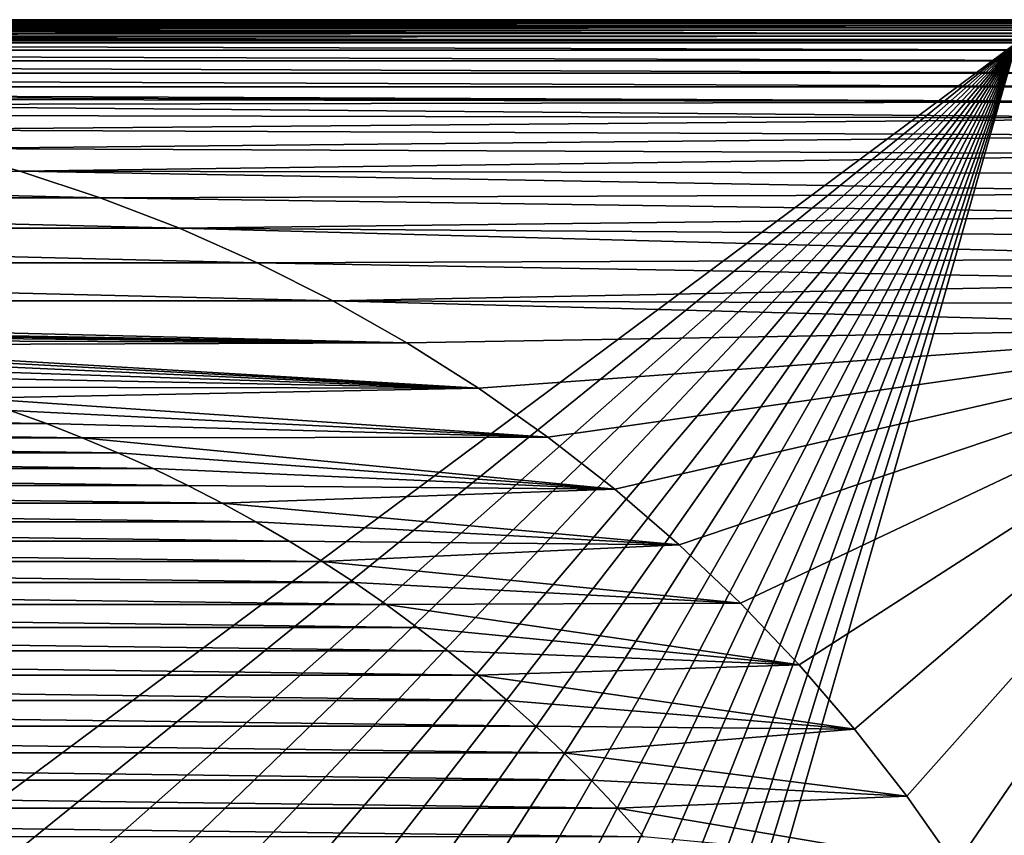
# Model space of a CAD drawing. Header units: metres. Extents: x -24 to 236, y -24 to 24.
# Tile 81 of 256: x 7 to 19, y 13 to 24. Entities that reach past the tile are written whole.
import ezdxf

# ---------------------------------------------------------------- set-up
doc = ezdxf.new("R2010")
doc.units = ezdxf.units.M
doc.layers.add('solid_10392024', color=7, linetype='CONTINUOUS')

msp = doc.modelspace()

# ---------------------------------------------------------------- linework, layer by layer
at = {"layer": 'solid_10392024'}
for points in [[(-20.390081, 23.399687), (-20.096203, 23.455318), (20.390081, 23.399687)], [(-20.096203, 23.455318), (-19.79974, 23.488707), (20.096203, 23.455318)], [(-20.096203, 23.455318), (20.096203, 23.455318), (20.390081, 23.399687)], [(-19.79974, 23.488707), (-19.5, 23.5), (19.79974, 23.488707)], [(-19.79974, 23.488707), (19.79974, 23.488707), (20.096203, 23.455318)], [(-19.5, 23.5), (19.5, 23.5), (19.79974, 23.488707)], [(19.5, 23.5, 3.7), (19.5, 23.5), (-19.5, 23.5)], [(19.5, 23.5, 3.7), (-19.5, 23.5), (-19.5, 23.5, 3.7)], [(-19.5, 23.496946, 3.742694), (19.5, 23.5, 3.7), (-19.5, 23.5, 3.7)], [(19.5, 23.496946, 3.742694), (19.5, 23.5, 3.7), (-19.5, 23.496946, 3.742694)], [(19.5, 23.496946, 3.742694), (-19.5, 23.496946, 3.742694), (-19.5, 23.487835, 3.784561)], [(19.5, 23.487835, 3.784561), (19.5, 23.496946, 3.742694), (-19.5, 23.487835, 3.784561)], [(19.5, 23.487835, 3.784561), (-19.5, 23.487835, 3.784561), (-19.5, 23.472855, 3.824703)], [(19.5, 23.472855, 3.824703), (19.5, 23.487835, 3.784561), (-19.5, 23.472855, 3.824703)], [(19.5, 23.472855, 3.824703), (-19.5, 23.472855, 3.824703), (-19.5, 23.452307, 3.8623)], [(19.5, 23.452307, 3.8623), (19.5, 23.472855, 3.824703), (-19.5, 23.452307, 3.8623)], [(19.5, 23.452307, 3.8623), (-19.5, 23.452307, 3.8623), (-19.5, 23.426613, 3.896588)], [(19.5, 23.426613, 3.896588), (19.5, 23.452307, 3.8623), (-19.5, 23.426613, 3.896588)], [(-20.961464, 23.223406), (-20.678732, 23.322371), (20.961464, 23.223406)], [(-20.678732, 23.322371), (-20.390081, 23.399687), (20.678732, 23.322371)], [(-20.678732, 23.322371), (20.678732, 23.322371), (20.961464, 23.223406)], [(-20.390081, 23.399687), (20.390081, 23.399687), (20.678732, 23.322371)], [(19.5, 23.426613, 3.896588), (-19.5, 23.426613, 3.896588), (-19.5, 23.396296, 3.926865)], [(19.5, 23.396296, 3.926865), (19.5, 23.426613, 3.896588), (-19.5, 23.396296, 3.926865)], [(19.5, 23.396296, 3.926865), (-19.5, 23.396296, 3.926865), (-19.5, 23.361977, 3.952515)], [(19.5, 23.361977, 3.952515), (19.5, 23.396296, 3.926865), (-19.5, 23.361977, 3.952515)], [(19.5, 23.361977, 3.952515), (-19.5, 23.361977, 3.952515), (-19.5, 23.324352, 3.973014)], [(19.5, 23.324352, 3.973014), (19.5, 23.361977, 3.952515), (-19.5, 23.324352, 3.973014)], [(19.5, 23.324352, 3.973014), (-19.5, 23.324352, 3.973014), (-19.5, 23.284191, 3.987944)], [(19.5, 23.284191, 3.987944), (19.5, 23.324352, 3.973014), (-19.5, 23.284191, 3.987944)], [(-21.235502, 23.103884), (-20.961464, 23.223406), (21.235502, 23.103884)], [(-20.961464, 23.223406), (20.961464, 23.223406), (21.235502, 23.103884)], [(19.5, 23.284191, 3.987944), (-19.5, 23.284191, 3.987944), (-19.5, 23.242313, 3.997001)], [(19.5, 23.242313, 3.997001), (19.5, 23.284191, 3.987944), (-19.5, 23.242313, 3.997001)], [(19.5, 23.242313, 3.997001), (-19.5, 23.200001, 4), (19.5, 23.200001, 4)], [(19.5, 23.242313, 3.997001), (-19.5, 23.242313, 3.997001), (-19.5, 23.200001, 4)], [(5.664015, 12.912354, 4), (19.5, 23.200001, 4), (-19.5, 23.200001, 4)], [(5.664015, 12.912354, 4), (6.366571, 12.580766, 4), (19.5, 23.200001, 4)], [(6.366571, 12.580766, 4), (7.05, 12.210958, 4), (19.5, 23.200001, 4)], [(7.05, 12.210958, 4), (7.711977, 11.803995, 4), (19.5, 23.200001, 4)], [(7.711977, 11.803995, 4), (8.350419, 11.361358, 4), (19.5, 23.200001, 4)], [(8.350419, 11.361358, 4), (8.963761, 10.883929, 4), (19.5, 23.200001, 4)], [(8.963761, 10.883929, 4), (9.549519, 10.373839, 4), (19.5, 23.200001, 4)], [(9.549519, 10.373839, 4), (10.106724, 9.831742, 4), (19.5, 23.200001, 4)], [(10.106724, 9.831742, 4), (10.632733, 9.260382, 4), (19.5, 23.200001, 4)], [(10.632733, 9.260382, 4), (11.12699, 8.660212, 4), (19.5, 23.200001, 4)], [(11.12699, 8.660212, 4), (11.586905, 8.034497, 4), (19.5, 23.200001, 4)], [(11.586905, 8.034497, 4), (12.012174, 7.383564, 4), (19.5, 23.200001, 4)], [(12.012174, 7.383564, 4), (12.400441, 6.711065, 4), (19.5, 23.200001, 4)], [(12.400441, 6.711065, 4), (12.751531, 6.017305, 4), (19.5, 23.200001, 4)], [(12.751531, 6.017305, 4), (13.063457, 5.30615, 4), (19.5, 23.200001, 4)], [(13.063457, 5.30615, 4), (13.336092, 4.578027, 4), (19.5, 23.200001, 4)], [(13.336092, 4.578027, 4), (13.567901, 3.836809, 4), (19.5, 23.200001, 4)], [(13.567901, 3.836809, 4), (13.758767, 3.083206, 4), (19.5, 23.200001, 4)], [(13.758767, 3.083206, 4), (19.5, -23.200001, 4), (19.5, 23.200001, 4)], [(-21.500193, 22.963957), (-21.235502, 23.103884), (21.500193, 22.963957)], [(-21.235502, 23.103884), (21.235502, 23.103884), (21.500193, 22.963957)], [(-21.753122, 22.80505), (-21.500193, 22.963957), (21.753122, 22.80505)], [(-21.500193, 22.963957), (21.500193, 22.963957), (21.753122, 22.80505)], [(-21.993961, 22.627302), (-21.753122, 22.80505), (21.993961, 22.627302)], [(-21.753122, 22.80505), (21.753122, 22.80505), (21.993961, 22.627302)], [(-21.993961, 22.627302), (21.993961, 22.627302), (22.220446, 22.432394)], [(0, 22.499939), (-21.993961, 22.627302), (22.220446, 22.432394)], [(1.104273, 22.472885), (0, 22.499939), (22.220446, 22.432394)], [(2.205575, 22.391605), (1.104273, 22.472885), (22.220446, 22.432394)], [(2.205575, 22.391605), (22.220446, 22.432394), (22.432394, 22.220446)], [(3.301224, 22.2565), (2.205575, 22.391605), (22.432394, 22.220446)], [(4.389421, 22.067652), (3.301224, 22.2565), (22.432394, 22.220446)], [(4.389421, 22.067652), (22.432394, 22.220446), (22.627302, 21.993961)], [(5.466675, 21.825792), (4.389421, 22.067652), (22.627302, 21.993961)], [(5.466675, 21.825792), (22.627302, 21.993961), (22.80505, 21.753122)], [(6.531645, 21.531029), (5.466675, 21.825792), (22.80505, 21.753122)], [(5.466863, 21.825747, 0.009358), (5.466675, 21.825792), (6.531645, 21.531029)], [(6.531534, 21.531076, 0.009358), (5.466863, 21.825747, 0.009358), (6.531645, 21.531029)], [(6.531645, 21.531029), (22.80505, 21.753122), (22.963957, 21.500193)], [(7.579788, 21.184818, 0.009358), (-7.579788, 21.184818, 0.009358), (-6.531534, 21.531076, 0.009358)], [(7.579788, 21.184818, 0.009358), (-6.531534, 21.531076, 0.009358), (6.531534, 21.531076, 0.009358)], [(7.579788, 21.184818, 0.009358), (6.531534, 21.531076, 0.009358), (6.531645, 21.531029)], [(6.531645, 21.531029), (22.963957, 21.500193), (23.103884, 21.235502)], [(7.580043, 21.184732), (6.531645, 21.531029), (23.103884, 21.235502)], [(7.579788, 21.184818, 0.009358), (6.531645, 21.531029), (7.580043, 21.184732)], [(8.610538, 20.787182, 0.009358), (-8.610538, 20.787182, 0.009358), (-7.579788, 21.184818, 0.009358)], [(8.610538, 20.787182, 0.009358), (-7.579788, 21.184818, 0.009358), (7.579788, 21.184818, 0.009358)], [(7.579788, 21.184818, 0.009358), (7.580043, 21.184732), (8.61052, 20.787203)], [(8.610538, 20.787182, 0.009358), (7.579788, 21.184818, 0.009358), (8.61052, 20.787203)], [(7.580043, 21.184732), (23.103884, 21.235502), (23.223406, 20.961464)], [(8.61052, 20.787203), (7.580043, 21.184732), (23.223406, 20.961464)], [(8.61052, 20.787203), (23.223406, 20.961464), (23.322371, 20.678732)], [(9.619731, 20.33987, 0.009358), (-9.619731, 20.33987, 0.009358), (-8.610538, 20.787182, 0.009358)], [(9.619731, 20.33987, 0.009358), (-8.610538, 20.787182, 0.009358), (8.610538, 20.787182, 0.009358)], [(8.61052, 20.787203), (23.322371, 20.678732), (23.399687, 20.390081)], [(9.619543, 20.339954), (8.61052, 20.787203), (23.399687, 20.390081)], [(8.610538, 20.787182, 0.009358), (8.61052, 20.787203), (9.619543, 20.339954)], [(9.619731, 20.33987, 0.009358), (8.610538, 20.787182, 0.009358), (9.619543, 20.339954)], [(9.619543, 20.339954), (23.399687, 20.390081), (23.455318, 20.096203)], [(10.606611, 19.84309, 0.009358), (-10.606611, 19.84309, 0.009358), (-9.619731, 20.33987, 0.009358)], [(10.606611, 19.84309, 0.009358), (-9.619731, 20.33987, 0.009358), (9.619731, 20.33987, 0.009358)], [(10.606526, 19.84313), (9.619543, 20.339954), (23.455318, 20.096203)], [(9.619731, 20.33987, 0.009358), (9.619543, 20.339954), (10.606526, 19.84313)], [(10.606611, 19.84309, 0.009358), (9.619731, 20.33987, 0.009358), (10.606526, 19.84313)], [(10.606526, 19.84313), (23.455318, 20.096203), (23.488707, 19.79974)], [(11.567045, 19.299038, 0.009358), (0.501801, 19.493517, 0.009358), (-10.606611, 19.84309, 0.009358)], [(11.567045, 19.299038, 0.009358), (-10.606611, 19.84309, 0.009358), (10.606611, 19.84309, 0.009358)], [(10.606526, 19.84313), (23.488707, 19.79974), (23.5, 19.5)], [(11.56708, 19.299015), (10.606526, 19.84313), (23.5, 19.5)], [(10.606611, 19.84309, 0.009358), (10.606526, 19.84313), (11.56708, 19.299015)], [(11.567045, 19.299038, 0.009358), (10.606611, 19.84309, 0.009358), (11.56708, 19.299015)], [(11.567045, 19.299038, 0.009358), (1.003871, 19.4741, 0.009358), (0.501801, 19.493517, 0.009358)], [(11.567045, 19.299038, 0.009358), (1.505215, 19.441799, 0.009358), (1.003871, 19.4741, 0.009358)], [(12.500681, 18.707787), (11.56708, 19.299015), (23.5, 19.5)], [(13.403082, 18.072269), (12.500681, 18.707787), (23.5, 19.5)], [(14.273906, 17.392668), (13.403082, 18.072269), (23.5, 19.5)], [(15.109662, 16.671732), (14.273906, 17.392668), (23.5, 19.5)], [(15.910172, 15.909586), (15.109662, 16.671732), (23.5, 19.5)], [(16.671337, 15.110114), (15.910172, 15.909586), (23.5, 19.5)], [(17.393, 14.273497), (16.671337, 15.110114), (23.5, 19.5)], [(18.071957, 13.403482), (17.393, 14.273497), (23.5, 19.5)], [(18.708073, 12.500306), (18.071957, 13.403482), (23.5, 19.5)], [(19.298655, 11.567616), (18.708073, 12.500306), (23.5, 19.5)], [(19.843466, 10.60594), (19.298655, 11.567616), (23.5, 19.5)], [(11.567045, 19.299038, 0.009358), (2.00488, 19.39666, 0.009358), (1.505215, 19.441799, 0.009358)], [(11.567045, 19.299038, 0.009358), (2.503517, 19.338593, 0.009358), (2.00488, 19.39666, 0.009358)], [(11.567045, 19.299038, 0.009358), (3.00097, 19.267656, 0.009358), (2.503517, 19.338593, 0.009358)], [(12.500529, 18.707895, 0.009358), (3.00097, 19.267656, 0.009358), (11.567045, 19.299038, 0.009358)], [(12.500529, 18.707895, 0.009358), (3.496251, 19.183996, 0.009358), (3.00097, 19.267656, 0.009358)], [(11.567045, 19.299038, 0.009358), (11.56708, 19.299015), (12.500681, 18.707787)], [(12.500529, 18.707895, 0.009358), (11.567045, 19.299038, 0.009358), (12.500681, 18.707787)], [(12.500529, 18.707895, 0.009358), (3.98855, 19.087725, 0.009358), (3.496251, 19.183996, 0.009358)], [(12.500529, 18.707895, 0.009358), (4.47871, 18.978666, 0.009358), (3.98855, 19.087725, 0.009358)], [(12.500529, 18.707895, 0.009358), (4.966249, 18.856958, 0.009358), (4.47871, 18.978666, 0.009358)], [(12.500529, 18.707895, 0.009358), (5.450199, 18.722849, 0.009358), (4.966249, 18.856958, 0.009358)], [(12.500529, 18.707895, 0.009358), (5.929976, 18.576462, 0.009358), (5.450199, 18.722849, 0.009358)], [(13.402974, 18.07234, 0.009358), (5.929976, 18.576462, 0.009358), (12.500529, 18.707895, 0.009358)], [(13.402974, 18.07234, 0.009358), (12.500529, 18.707895, 0.009358), (12.500681, 18.707787)], [(13.402974, 18.07234, 0.009358), (12.500681, 18.707787), (13.403082, 18.072269)], [(13.402974, 18.07234, 0.009358), (6.406436, 18.417547, 0.009358), (5.929976, 18.576462, 0.009358)], [(6.878671, 18.246447), (-6.878671, 18.246447), (-6.406289, 18.417603)], [(6.878671, 18.246447), (-6.406289, 18.417603), (6.406289, 18.417603)], [(6.406436, 18.417547, 0.009358), (6.878671, 18.246447), (6.406289, 18.417603)], [(6.406436, 18.417547, 0.009358), (6.878872, 18.246365, 0.009358), (6.878671, 18.246447)], [(13.402974, 18.07234, 0.009358), (6.878872, 18.246365, 0.009358), (6.406436, 18.417547, 0.009358)], [(7.346132, 18.063341), (-7.346132, 18.063341), (-6.878671, 18.246447)], [(7.346132, 18.063341), (-6.878671, 18.246447), (6.878671, 18.246447)], [(6.878872, 18.246365, 0.009358), (7.346132, 18.063341), (6.878671, 18.246447)], [(6.878872, 18.246365, 0.009358), (7.346344, 18.063253, 0.009358), (7.346132, 18.063341)], [(13.402974, 18.07234, 0.009358), (7.346344, 18.063253, 0.009358), (6.878872, 18.246365, 0.009358)], [(7.808427, 17.868338), (-7.808427, 17.868338), (-7.346132, 18.063341)], [(7.808427, 17.868338), (-7.346132, 18.063341), (7.346132, 18.063341)], [(7.346344, 18.063253, 0.009358), (7.808427, 17.868338), (7.346132, 18.063341)], [(14.274053, 17.392532, 0.009358), (7.346344, 18.063253, 0.009358), (13.402974, 18.07234, 0.009358)], [(7.346344, 18.063253, 0.009358), (7.808574, 17.868282, 0.009358), (7.808427, 17.868338)], [(14.274053, 17.392532, 0.009358), (7.808574, 17.868282, 0.009358), (7.346344, 18.063253, 0.009358)], [(13.402974, 18.07234, 0.009358), (13.403082, 18.072269), (14.273906, 17.392668)], [(14.274053, 17.392532, 0.009358), (13.402974, 18.07234, 0.009358), (14.273906, 17.392668)], [(8.266253, 17.661169), (-8.266253, 17.661169), (-7.808427, 17.868338)], [(8.266253, 17.661169), (-7.808427, 17.868338), (7.808427, 17.868338)], [(8.266256, 17.661182, 0.009358), (8.266253, 17.661169), (7.808427, 17.868338)], [(7.808574, 17.868282, 0.009358), (8.266256, 17.661182, 0.009358), (7.808427, 17.868338)], [(14.274053, 17.392532, 0.009358), (8.266256, 17.661182, 0.009358), (7.808574, 17.868282, 0.009358)], [(8.718707, 17.442266), (-8.718707, 17.442266), (-8.266253, 17.661169)], [(8.718707, 17.442266), (-8.266253, 17.661169), (8.266253, 17.661169)], [(8.266256, 17.661182, 0.009358), (8.718561, 17.44235, 0.009358), (8.266253, 17.661169)], [(8.718561, 17.44235, 0.009358), (8.718707, 17.442266), (8.266253, 17.661169)], [(14.274053, 17.392532, 0.009358), (8.718561, 17.44235, 0.009358), (8.266256, 17.661182, 0.009358)], [(9.164818, 17.212091), (-9.164818, 17.212091), (-8.718707, 17.442266)], [(9.164818, 17.212091), (-8.718707, 17.442266), (8.718707, 17.442266)], [(8.718561, 17.44235, 0.009358), (9.164589, 17.212214, 0.009358), (8.718707, 17.442266)], [(14.274053, 17.392532, 0.009358), (9.164589, 17.212214, 0.009358), (8.718561, 17.44235, 0.009358)], [(9.164589, 17.212214, 0.009358), (9.164818, 17.212091), (8.718707, 17.442266)], [(15.109833, 16.671591, 0.009358), (9.164589, 17.212214, 0.009358), (14.274053, 17.392532, 0.009358)], [(14.274053, 17.392532, 0.009358), (14.273906, 17.392668), (15.109662, 16.671732)], [(15.109833, 16.671591, 0.009358), (14.274053, 17.392532, 0.009358), (15.109662, 16.671732)], [(9.604627, 16.970579), (-9.604627, 16.970579), (-9.164818, 17.212091)], [(9.604627, 16.970579), (-9.164818, 17.212091), (9.164818, 17.212091)], [(9.164589, 17.212214, 0.009358), (9.604424, 16.970684, 0.009358), (9.164818, 17.212091)], [(15.109833, 16.671591, 0.009358), (9.604424, 16.970684, 0.009358), (9.164589, 17.212214, 0.009358)], [(9.604424, 16.970684, 0.009358), (9.604627, 16.970579), (9.164818, 17.212091)], [(10.038558, 16.717539), (-10.038558, 16.717539), (-9.604627, 16.970579)], [(10.038558, 16.717539), (-9.604627, 16.970579), (9.604627, 16.970579)], [(9.604424, 16.970684, 0.009358), (10.038448, 16.717592, 0.009358), (9.604627, 16.970579)], [(15.109833, 16.671591, 0.009358), (10.038448, 16.717592, 0.009358), (9.604424, 16.970684, 0.009358)], [(10.038448, 16.717592, 0.009358), (10.038558, 16.717539), (9.604627, 16.970579)], [(10.465812, 16.453455), (-10.465812, 16.453455), (-10.038558, 16.717539)], [(10.465812, 16.453455), (-10.038558, 16.717539), (10.038558, 16.717539)], [(10.038448, 16.717592, 0.009358), (10.465813, 16.453447, 0.009358), (10.038558, 16.717539)], [(15.109833, 16.671591, 0.009358), (10.465813, 16.453447, 0.009358), (10.038448, 16.717592, 0.009358)], [(10.465813, 16.453447, 0.009358), (10.465812, 16.453455), (10.038558, 16.717539)], [(15.9101, 15.909671, 0.009358), (10.465813, 16.453447, 0.009358), (15.109833, 16.671591, 0.009358)], [(15.109833, 16.671591, 0.009358), (15.109662, 16.671732), (15.910172, 15.909586)], [(15.9101, 15.909671, 0.009358), (15.109833, 16.671591, 0.009358), (15.910172, 15.909586)], [(10.885601, 16.178802), (-10.885601, 16.178802), (-10.465812, 16.453455)], [(10.885601, 16.178802), (-10.465812, 16.453455), (10.465812, 16.453455)], [(10.885676, 16.178753, 0.009358), (10.885601, 16.178802), (10.465812, 16.453455)], [(10.465813, 16.453447, 0.009358), (10.885676, 16.178753, 0.009358), (10.465812, 16.453455)], [(15.9101, 15.909671, 0.009358), (10.885676, 16.178753, 0.009358), (10.465813, 16.453447, 0.009358)], [(11.29836, 15.893268), (-11.29836, 15.893268), (-10.885601, 16.178802)], [(11.29836, 15.893268), (-10.885601, 16.178802), (10.885601, 16.178802)], [(10.885676, 16.178753, 0.009358), (11.29836, 15.893268), (10.885601, 16.178802)], [(10.885676, 16.178753, 0.009358), (11.298481, 15.893181, 0.009358), (11.29836, 15.893268)], [(15.9101, 15.909671, 0.009358), (11.298481, 15.893181, 0.009358), (10.885676, 16.178753, 0.009358)], [(11.704072, 15.596898), (-11.704072, 15.596898), (-11.29836, 15.893268)], [(11.704072, 15.596898), (-11.29836, 15.893268), (11.29836, 15.893268)], [(11.298481, 15.893181, 0.009358), (11.704072, 15.596898), (11.29836, 15.893268)], [(16.671183, 15.110278, 0.009358), (11.298481, 15.893181, 0.009358), (15.9101, 15.909671, 0.009358)], [(11.298481, 15.893181, 0.009358), (11.704224, 15.59678, 0.009358), (11.704072, 15.596898)], [(16.671183, 15.110278, 0.009358), (11.704224, 15.59678, 0.009358), (11.298481, 15.893181, 0.009358)], [(16.671183, 15.110278, 0.009358), (15.9101, 15.909671, 0.009358), (15.910172, 15.909586)], [(16.671183, 15.110278, 0.009358), (15.910172, 15.909586), (16.671337, 15.110114)], [(12.101945, 15.290274), (-12.101945, 15.290274), (-11.704072, 15.596898)], [(12.101945, 15.290274), (-11.704072, 15.596898), (11.704072, 15.596898)], [(11.704224, 15.59678, 0.009358), (12.101945, 15.290274), (11.704072, 15.596898)], [(11.704224, 15.59678, 0.009358), (12.102103, 15.290144, 0.009358), (12.101945, 15.290274)], [(16.671183, 15.110278, 0.009358), (12.102103, 15.290144, 0.009358), (11.704224, 15.59678, 0.009358)], [(12.491285, 14.973895), (-12.491285, 14.973895), (-12.101945, 15.290274)], [(12.491285, 14.973895), (-12.101945, 15.290274), (12.101945, 15.290274)], [(12.102103, 15.290144, 0.009358), (12.491285, 14.973895), (12.101945, 15.290274)], [(12.102103, 15.290144, 0.009358), (12.491416, 14.973789, 0.009358), (12.491285, 14.973895)], [(16.671183, 15.110278, 0.009358), (12.491416, 14.973789, 0.009358), (12.102103, 15.290144, 0.009358)], [(17.392918, 14.273596, 0.009358), (12.491416, 14.973789, 0.009358), (16.671183, 15.110278, 0.009358)], [(17.392918, 14.273596, 0.009358), (16.671183, 15.110278, 0.009358), (16.671337, 15.110114)], [(17.392918, 14.273596, 0.009358), (16.671337, 15.110114), (17.393, 14.273497)], [(12.872741, 14.647211), (-12.872741, 14.647211), (-12.491285, 14.973895)], [(12.872741, 14.647211), (-12.491285, 14.973895), (12.491285, 14.973895)], [(12.872781, 14.647189, 0.009358), (12.872741, 14.647211), (12.491285, 14.973895)], [(12.491416, 14.973789, 0.009358), (12.872781, 14.647189, 0.009358), (12.491285, 14.973895)], [(17.392918, 14.273596, 0.009358), (12.872781, 14.647189, 0.009358), (12.491416, 14.973789, 0.009358)], [(13.245995, 14.310543), (-13.245995, 14.310543), (-12.872741, 14.647211)], [(13.245995, 14.310543), (-12.872741, 14.647211), (12.872741, 14.647211)], [(13.245918, 14.31063, 0.009358), (13.245995, 14.310543), (12.872741, 14.647211)], [(12.872781, 14.647189, 0.009358), (13.245918, 14.31063, 0.009358), (12.872741, 14.647211)], [(17.392918, 14.273596, 0.009358), (13.245918, 14.31063, 0.009358), (12.872781, 14.647189, 0.009358)], [(13.610254, 13.964614), (-13.610254, 13.964614), (-13.245995, 14.310543)], [(13.610254, 13.964614), (-13.245995, 14.310543), (13.245995, 14.310543)], [(13.245918, 14.31063, 0.009358), (13.61009, 13.964781, 0.009358), (13.245995, 14.310543)], [(17.392918, 14.273596, 0.009358), (13.61009, 13.964781, 0.009358), (13.245918, 14.31063, 0.009358)], [(13.61009, 13.964781, 0.009358), (13.610254, 13.964614), (13.245995, 14.310543)], [(18.071981, 13.403437, 0.009358), (13.61009, 13.964781, 0.009358), (17.392918, 14.273596, 0.009358)], [(17.392918, 14.273596, 0.009358), (17.393, 14.273497), (18.071957, 13.403482)], [(18.071981, 13.403437, 0.009358), (17.392918, 14.273596, 0.009358), (18.071957, 13.403482)], [(13.964954, 13.609919), (-13.964954, 13.609919), (-13.610254, 13.964614)], [(13.964954, 13.609919), (-13.610254, 13.964614), (13.610254, 13.964614)], [(13.61009, 13.964781, 0.009358), (13.964781, 13.61009, 0.009358), (13.610254, 13.964614)], [(18.071981, 13.403437, 0.009358), (13.964781, 13.61009, 0.009358), (13.61009, 13.964781, 0.009358)], [(13.964781, 13.61009, 0.009358), (13.964954, 13.609919), (13.610254, 13.964614)], [(14.310739, 13.245817), (-14.310739, 13.245817), (-13.964954, 13.609919)], [(14.310739, 13.245817), (-13.964954, 13.609919), (13.964954, 13.609919)], [(13.964781, 13.61009, 0.009358), (14.31063, 13.245918, 0.009358), (13.964954, 13.609919)], [(18.071981, 13.403437, 0.009358), (14.31063, 13.245918, 0.009358), (13.964781, 13.61009, 0.009358)], [(14.31063, 13.245918, 0.009358), (14.310739, 13.245817), (13.964954, 13.609919)], [(18.708223, 12.500065, 0.009358), (14.31063, 13.245918, 0.009358), (18.071981, 13.403437, 0.009358)], [(18.071981, 13.403437, 0.009358), (18.071957, 13.403482), (18.708073, 12.500306)], [(18.708223, 12.500065, 0.009358), (18.071981, 13.403437, 0.009358), (18.708073, 12.500306)], [(14.647204, 12.872778), (-14.647204, 12.872778), (-14.310739, 13.245817)], [(14.647204, 12.872778), (-14.310739, 13.245817), (14.310739, 13.245817)], [(14.31063, 13.245918, 0.009358), (14.647189, 12.872781, 0.009358), (14.310739, 13.245817)], [(18.708223, 12.500065, 0.009358), (14.647189, 12.872781, 0.009358), (14.31063, 13.245918, 0.009358)], [(14.647189, 12.872781, 0.009358), (14.647204, 12.872778), (14.310739, 13.245817)]]:
    msp.add_3dface(points, dxfattribs=at)

doc.saveas('drawing.dxf')
